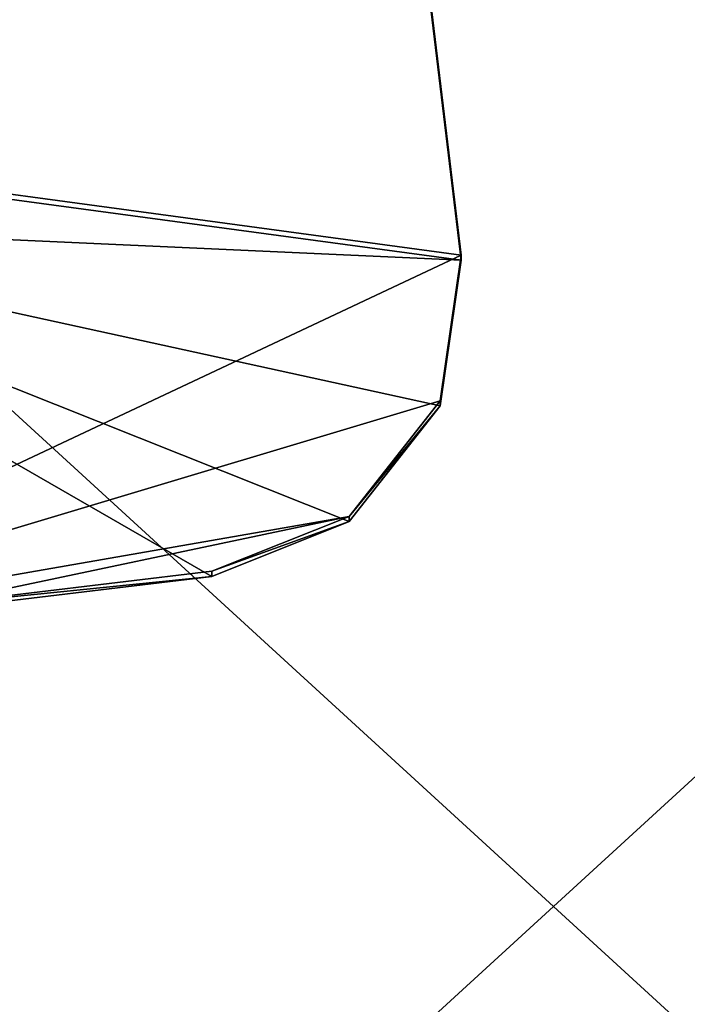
# Model space of a CAD drawing. Extents: x -1633 to 62, y -535 to 375.
# Tile 238 of 256: x -165 to -153, y -2 to 16. Entities that reach past the tile are written whole.
import ezdxf

# ---------------------------------------------------------------- set-up
doc = ezdxf.new("R2010")
doc.units = 0
doc.header["$LTSCALE"] = 33.374815
for name, color, linetype in [('1000', 7, 'CONTINUOUS'), ('1017', 7, 'CONTINUOUS'), ('1036', 7, 'CONTINUOUS'), ('1108', 7, 'CONTINUOUS'), ('409', 7, 'CONTINUOUS'), ('411', 7, 'CONTINUOUS'), ('994', 7, 'CONTINUOUS')]:
    doc.layers.add(name, color=color, linetype=linetype)

msp = doc.modelspace()

# ---------------------------------------------------------------- linework, layer by layer
at = {"layer": '1000', "color": 7, "linetype": 'CONTINUOUS'}
for points in [[(-172.186, 13.484, 225.41), (-157.623, 17.998, 224.996), (-162.512, 18.45, 224.955), (-172.186, 13.484, 225.41)], [(-164.894, 18.165, 224.981), (-172.186, 13.484, 225.41), (-162.512, 18.45, 224.955), (-164.894, 18.165, 224.981)], [(-172.186, 13.484, 225.41), (-156.827, 11.407, 225.6), (-157.623, 17.998, 224.996), (-172.186, 13.484, 225.41)], [(-172.186, 13.484, 225.41), (-171.123, 4.681, 226.216), (-156.827, 11.407, 225.6), (-172.186, 13.484, 225.41)], [(-171.123, 4.681, 226.216), (-157.194, 8.855, 225.833), (-156.827, 11.407, 225.6), (-171.123, 4.681, 226.216)], [(-171.123, 4.681, 226.216), (-158.792, 6.829, 226.019), (-157.194, 8.855, 225.833), (-171.123, 4.681, 226.216)], [(-171.123, 4.681, 226.216), (-166.159, 5.275, 226.161), (-158.792, 6.829, 226.019), (-171.123, 4.681, 226.216)], [(-166.159, 5.275, 226.161), (-161.195, 5.869, 226.107), (-158.792, 6.829, 226.019), (-166.159, 5.275, 226.161)]]:
    msp.add_3dface(points, dxfattribs=at)
at = {"layer": '1017', "color": 7, "linetype": 'CONTINUOUS'}
for points in [[(-166.159, 5.275, 226.161), (-161.195, 5.778, 225.111), (-161.195, 5.869, 226.107), (-166.159, 5.275, 226.161)], [(-166.159, 5.184, 225.165), (-161.195, 5.778, 225.111), (-166.159, 5.275, 226.161), (-166.159, 5.184, 225.165)]]:
    msp.add_3dface(points, dxfattribs=at)
at = {"layer": '1036', "color": 7, "linetype": 'CONTINUOUS'}
for points in [[(-156.827, 11.407, 225.6), (-157.623, 17.907, 224), (-157.623, 17.998, 224.996), (-156.827, 11.407, 225.6)], [(-156.827, 11.316, 224.604), (-157.623, 17.907, 224), (-156.827, 11.407, 225.6), (-156.827, 11.316, 224.604)]]:
    msp.add_3dface(points, dxfattribs=at)
at = {"layer": '1108', "color": 7, "linetype": 'CONTINUOUS'}
for points in [[(-157.194, 8.855, 225.833), (-156.827, 11.316, 224.604), (-156.827, 11.407, 225.6), (-157.194, 8.855, 225.833)], [(-157.194, 8.764, 224.838), (-156.827, 11.316, 224.604), (-157.194, 8.855, 225.833), (-157.194, 8.764, 224.838)], [(-158.792, 6.829, 226.019), (-157.194, 8.764, 224.838), (-157.194, 8.855, 225.833), (-158.792, 6.829, 226.019)], [(-158.792, 6.738, 225.023), (-157.194, 8.764, 224.838), (-158.792, 6.829, 226.019), (-158.792, 6.738, 225.023)], [(-161.195, 5.869, 226.107), (-158.792, 6.738, 225.023), (-158.792, 6.829, 226.019), (-161.195, 5.869, 226.107)], [(-161.195, 5.778, 225.111), (-158.792, 6.738, 225.023), (-161.195, 5.869, 226.107), (-161.195, 5.778, 225.111)]]:
    msp.add_3dface(points, dxfattribs=at)
at = {"layer": '409', "color": 7, "linetype": 'CONTINUOUS'}
for points in [[(-193.658, -35.198, -222.23), (-193.658, 35.198, -222.23), (-116.773, -35.198, -222.23), (-193.658, -35.198, -222.23)], [(-116.773, -35.198, -222.23), (-193.658, 35.198, -222.23), (-116.773, 35.198, -222.23), (-116.773, -35.198, -222.23)]]:
    msp.add_3dface(points, dxfattribs=at)
at = {"layer": '411', "color": 7, "linetype": 'CONTINUOUS'}
for points in [[(-193.658, 35.198, 222.23), (-193.658, -35.198, 222.23), (-116.773, 35.198, 222.23), (-193.658, 35.198, 222.23)], [(-116.773, 35.198, 222.23), (-193.658, -35.198, 222.23), (-116.773, -35.198, 222.23), (-116.773, 35.198, 222.23)]]:
    msp.add_3dface(points, dxfattribs=at)
at = {"layer": '994', "color": 7, "linetype": 'CONTINUOUS'}
for points in [[(-157.623, 17.907, 224), (-172.186, 13.393, 224.414), (-164.894, 18.073, 223.985), (-157.623, 17.907, 224)], [(-156.827, 11.316, 224.604), (-172.186, 13.393, 224.414), (-157.623, 17.907, 224), (-156.827, 11.316, 224.604)], [(-172.018, 12.005, 224.541), (-172.186, 13.393, 224.414), (-156.827, 11.316, 224.604), (-172.018, 12.005, 224.541)], [(-166.159, 5.184, 225.165), (-172.018, 12.005, 224.541), (-161.195, 5.778, 225.111), (-166.159, 5.184, 225.165)], [(-161.195, 5.778, 225.111), (-172.018, 12.005, 224.541), (-158.792, 6.738, 225.023), (-161.195, 5.778, 225.111)], [(-158.792, 6.738, 225.023), (-172.018, 12.005, 224.541), (-157.194, 8.764, 224.838), (-158.792, 6.738, 225.023)], [(-157.194, 8.764, 224.838), (-172.018, 12.005, 224.541), (-156.827, 11.316, 224.604), (-157.194, 8.764, 224.838)]]:
    msp.add_3dface(points, dxfattribs=at)

doc.saveas('drawing.dxf')
